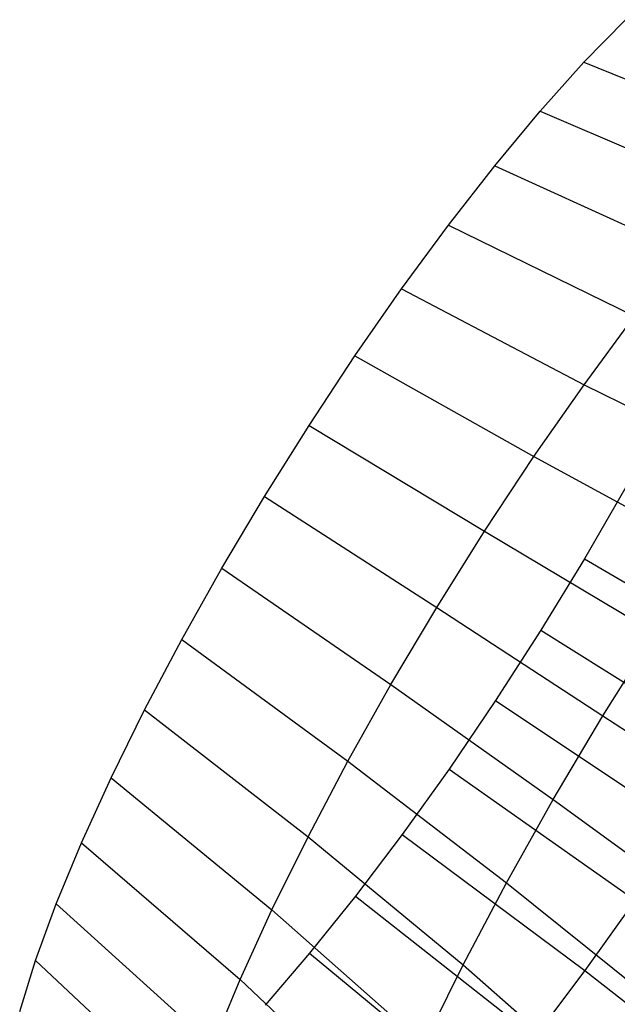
# Model space of a CAD drawing. Extents: x -11.4 to 11.4, y 1.8 to 24.6.
# Tile 31 of 199: x -2.344 to -1.943, y 6.805 to 7.464. Entities that reach past the tile are written whole.
import ezdxf

# ---------------------------------------------------------------- set-up
doc = ezdxf.new("R2010")
doc.units = 0
doc.header["$MEASUREMENT"] = 0
doc.layers.get('0').update_dxf_attribs({"color": 13, "linetype": 'CONTINUOUS'})

# ---------------------------------------------------------------- blocks, each defined once
blk = doc.blocks.new('GRUPUJ_4')
at = {"color": 0}
for p, q in [((9.43907, 5.59385, 4.13442), (9.46686, 5.62237, 4.17406)), ((9.43907, 5.59385, 4.13442), (9.46686, 5.62237, 4.17406)), ((9.4098, 5.5611, 4.09937), (9.43907, 5.59385, 4.13442)), ((9.4098, 5.5611, 4.09937), (9.43907, 5.59385, 4.13442)), ((9.43907, 5.59385, 4.13442), (9.57035, 5.54094, 4.07752)), ((9.43907, 5.59385, 4.13442), (9.57035, 5.54094, 4.07752)), ((9.37942, 5.52456, 4.06939), (9.4098, 5.5611, 4.09937)), ((9.37942, 5.52456, 4.06939), (9.4098, 5.5611, 4.09937)), ((9.4098, 5.5611, 4.09937), (9.53891, 5.50577, 4.03989)), ((9.4098, 5.5611, 4.09937), (9.53891, 5.50577, 4.03989)), ((9.34833, 5.4847, 4.04484), (9.37942, 5.52456, 4.06939)), ((9.34833, 5.4847, 4.04484), (9.37942, 5.52456, 4.06939)), ((9.37942, 5.52456, 4.06939), (9.50629, 5.46653, 4.00768)), ((9.37942, 5.52456, 4.06939), (9.50629, 5.46653, 4.00768)), ((9.31694, 5.44205, 4.02607), (9.34833, 5.4847, 4.04484)), ((9.31694, 5.44205, 4.02607), (9.34833, 5.4847, 4.04484)), ((9.34833, 5.4847, 4.04484), (9.4729, 5.42372, 3.98132)), ((9.34833, 5.4847, 4.04484), (9.4729, 5.42372, 3.98132)), ((9.28565, 5.39716, 4.0133), (9.31694, 5.44205, 4.02607)), ((9.28565, 5.39716, 4.0133), (9.31694, 5.44205, 4.02607)), ((9.31694, 5.44205, 4.02607), (9.43918, 5.37791, 3.96115)), ((9.31694, 5.44205, 4.02607), (9.43918, 5.37791, 3.96115)), ((9.43918, 5.37791, 3.96115), (9.4729, 5.42372, 3.98132)), ((9.43918, 5.37791, 3.96115), (9.4729, 5.42372, 3.98132)), ((9.25488, 5.35061, 4.00671), (9.28565, 5.39716, 4.0133)), ((9.25488, 5.35061, 4.00671), (9.28565, 5.39716, 4.0133)), ((9.28565, 5.39716, 4.0133), (9.40558, 5.3297, 3.94744)), ((9.28565, 5.39716, 4.0133), (9.40558, 5.3297, 3.94744)), ((9.40558, 5.3297, 3.94744), (9.43918, 5.37791, 3.96115)), ((9.40558, 5.3297, 3.94744), (9.43918, 5.37791, 3.96115)), ((9.43918, 5.37791, 3.96115), (9.5591, 5.31842, 3.888)), ((9.43918, 5.37791, 3.96115), (9.5591, 5.31842, 3.888)), ((9.22502, 5.30301, 4.00639), (9.25488, 5.35061, 4.00671)), ((9.22502, 5.30301, 4.00639), (9.25488, 5.35061, 4.00671)), ((9.25488, 5.35061, 4.00671), (9.37253, 5.27971, 3.94037)), ((9.25488, 5.35061, 4.00671), (9.37253, 5.27971, 3.94037)), ((9.37253, 5.27971, 3.94037), (9.40558, 5.3297, 3.94744)), ((9.37253, 5.27971, 3.94037), (9.40558, 5.3297, 3.94744)), ((9.40558, 5.3297, 3.94744), (9.52259, 5.26602, 3.8731)), ((9.40558, 5.3297, 3.94744), (9.52259, 5.26602, 3.8731)), ((9.46721, 5.30932, 4.95663), (9.43945, 5.26131, 4.96568)), ((9.46721, 5.30932, 4.95663), (9.43945, 5.26131, 4.96568)), ((9.19646, 5.25498, 4.01233), (9.22502, 5.30301, 4.00639)), ((9.19646, 5.25498, 4.01233), (9.22502, 5.30301, 4.00639)), ((9.22502, 5.30301, 4.00639), (9.34046, 5.22859, 3.94002)), ((9.22502, 5.30301, 4.00639), (9.34046, 5.22859, 3.94002)), ((9.34046, 5.22859, 3.94002), (9.37253, 5.27971, 3.94037)), ((9.34046, 5.22859, 3.94002), (9.37253, 5.27971, 3.94037)), ((9.37253, 5.27971, 3.94037), (9.48667, 5.2117, 3.86542)), ((9.37253, 5.27971, 3.94037), (9.48667, 5.2117, 3.86542)), ((9.43945, 5.26131, 4.96568), (9.41019, 5.21342, 4.96849)), ((9.43945, 5.26131, 4.96568), (9.41019, 5.21342, 4.96849)), ((9.43945, 5.26131, 4.96568), (9.57076, 5.18381, 4.97029)), ((9.43945, 5.26131, 4.96568), (9.57076, 5.18381, 4.97029)), ((9.16958, 5.20715, 4.02446), (9.19646, 5.25498, 4.01233)), ((9.16958, 5.20715, 4.02446), (9.19646, 5.25498, 4.01233)), ((9.19646, 5.25498, 4.01233), (9.30979, 5.17701, 3.9464)), ((9.19646, 5.25498, 4.01233), (9.30979, 5.17701, 3.9464)), ((9.30979, 5.17701, 3.9464), (9.34046, 5.22859, 3.94002)), ((9.30979, 5.17701, 3.9464), (9.34046, 5.22859, 3.94002)), ((9.34046, 5.22859, 3.94002), (9.45183, 5.15615, 3.86504)), ((9.34046, 5.22859, 3.94002), (9.45183, 5.15615, 3.86504)), ((9.41019, 5.21342, 4.96849), (9.37983, 5.16627, 4.96503)), ((9.41019, 5.21342, 4.96849), (9.37983, 5.16627, 4.96503)), ((9.41019, 5.21342, 4.96849), (9.53934, 5.13237, 4.97331)), ((9.41019, 5.21342, 4.96849), (9.53934, 5.13237, 4.97331)), ((9.45183, 5.15615, 3.86504), (9.48667, 5.2117, 3.86542)), ((9.45183, 5.15615, 3.86504), (9.48667, 5.2117, 3.86542)), ((9.14473, 5.16015, 4.04262), (9.16958, 5.20715, 4.02446)), ((9.14473, 5.16015, 4.04262), (9.16958, 5.20715, 4.02446)), ((9.16958, 5.20715, 4.02446), (9.28092, 5.12564, 3.95943)), ((9.16958, 5.20715, 4.02446), (9.28092, 5.12564, 3.95943)), ((9.28092, 5.12564, 3.95943), (9.30979, 5.17701, 3.9464)), ((9.28092, 5.12564, 3.95943), (9.30979, 5.17701, 3.9464)), ((9.30979, 5.17701, 3.9464), (9.4185, 5.1001, 3.87197)), ((9.30979, 5.17701, 3.9464), (9.4185, 5.1001, 3.87197)), ((9.37983, 5.16627, 4.96503), (9.34875, 5.12048, 4.95534)), ((9.37983, 5.16627, 4.96503), (9.34875, 5.12048, 4.95534)), ((9.37983, 5.16627, 4.96503), (9.50673, 5.08173, 4.96959)), ((9.37983, 5.16627, 4.96503), (9.50673, 5.08173, 4.96959)), ((9.12222, 5.11457, 4.06658), (9.14473, 5.16015, 4.04262)), ((9.12222, 5.11457, 4.06658), (9.14473, 5.16015, 4.04262)), ((9.14473, 5.16015, 4.04262), (9.25423, 5.07515, 3.97893)), ((9.14473, 5.16015, 4.04262), (9.25423, 5.07515, 3.97893)), ((9.4185, 5.1001, 3.87197), (9.45183, 5.15615, 3.86504)), ((9.4185, 5.1001, 3.87197), (9.45183, 5.15615, 3.86504)), ((9.45183, 5.15615, 3.86504), (9.55865, 5.086, 3.78174)), ((9.45183, 5.15615, 3.86504), (9.55865, 5.086, 3.78174)), ((9.25423, 5.07515, 3.97893), (9.28092, 5.12564, 3.95943)), ((9.25423, 5.07515, 3.97893), (9.28092, 5.12564, 3.95943)), ((9.28092, 5.12564, 3.95943), (9.38713, 5.04429, 3.88613)), ((9.28092, 5.12564, 3.95943), (9.38713, 5.04429, 3.88613)), ((9.34875, 5.12048, 4.95534), (9.31736, 5.07663, 4.93954)), ((9.34875, 5.12048, 4.95534), (9.31736, 5.07663, 4.93954)), ((9.34875, 5.12048, 4.95534), (9.47335, 5.03255, 4.95918)), ((9.34875, 5.12048, 4.95534), (9.47335, 5.03255, 4.95918)), ((9.10236, 5.07103, 4.09602), (9.12222, 5.11457, 4.06658)), ((9.10236, 5.07103, 4.09602), (9.12222, 5.11457, 4.06658)), ((9.12222, 5.11457, 4.06658), (9.23006, 5.02621, 4.00467)), ((9.12222, 5.11457, 4.06658), (9.23006, 5.02621, 4.00467)), ((9.38713, 5.04429, 3.88613), (9.4185, 5.1001, 3.87197)), ((9.38713, 5.04429, 3.88613), (9.4185, 5.1001, 3.87197)), ((9.4185, 5.1001, 3.87197), (9.52214, 5.02459, 3.78934)), ((9.4185, 5.1001, 3.87197), (9.52214, 5.02459, 3.78934)), ((9.23006, 5.02621, 4.00467), (9.25423, 5.07515, 3.97893)), ((9.23006, 5.02621, 4.00467), (9.25423, 5.07515, 3.97893)), ((9.25423, 5.07515, 3.97893), (9.35812, 4.98943, 3.90732)), ((9.25423, 5.07515, 3.97893), (9.35812, 4.98943, 3.90732)), ((9.31736, 5.07663, 4.93954), (9.28606, 5.03531, 4.91785)), ((9.31736, 5.07663, 4.93954), (9.28606, 5.03531, 4.91785)), ((9.31736, 5.07663, 4.93954), (9.43963, 4.98546, 4.94221)), ((9.31736, 5.07663, 4.93954), (9.43963, 4.98546, 4.94221)), ((9.0854, 5.03008, 4.13056), (9.10236, 5.07103, 4.09602)), ((9.0854, 5.03008, 4.13056), (9.10236, 5.07103, 4.09602)), ((9.10236, 5.07103, 4.09602), (9.20873, 4.97944, 4.03628)), ((9.10236, 5.07103, 4.09602), (9.20873, 4.97944, 4.03628)), ((9.35812, 4.98943, 3.90732), (9.38713, 5.04429, 3.88613)), ((9.35812, 4.98943, 3.90732), (9.38713, 5.04429, 3.88613)), ((9.38713, 5.04429, 3.88613), (9.48777, 4.96342, 3.80485)), ((9.38713, 5.04429, 3.88613), (9.48777, 4.96342, 3.80485)), ((9.28606, 5.03531, 4.91785), (9.25528, 4.99705, 4.89054)), ((9.28606, 5.03531, 4.91785), (9.25528, 4.99705, 4.89054)), ((9.28606, 5.03531, 4.91785), (9.40603, 4.94108, 4.91891)), ((9.28606, 5.03531, 4.91785), (9.40603, 4.94108, 4.91891)), ((9.47335, 5.03255, 4.95918), (9.43963, 4.98546, 4.94221)), ((9.47335, 5.03255, 4.95918), (9.43963, 4.98546, 4.94221)), ((9.07157, 4.99226, 4.16975), (9.0854, 5.03008, 4.13056)), ((9.07157, 4.99226, 4.16975), (9.0854, 5.03008, 4.13056)), ((9.0854, 5.03008, 4.13056), (9.19052, 4.93546, 4.07338)), ((9.0854, 5.03008, 4.13056), (9.19052, 4.93546, 4.07338)), ((9.20873, 4.97944, 4.03628), (9.23006, 5.02621, 4.00467)), ((9.20873, 4.97944, 4.03628), (9.23006, 5.02621, 4.00467)), ((9.23006, 5.02621, 4.00467), (9.33186, 4.93624, 3.93528)), ((9.23006, 5.02621, 4.00467), (9.33186, 4.93624, 3.93528)), ((9.25528, 4.99705, 4.89054), (9.22541, 4.96235, 4.85797)), ((9.25528, 4.99705, 4.89054), (9.22541, 4.96235, 4.85797)), ((9.25528, 4.99705, 4.89054), (9.37297, 4.89999, 4.88958)), ((9.25528, 4.99705, 4.89054), (9.37297, 4.89999, 4.88958)), ((9.06104, 4.95807, 4.21307), (9.07157, 4.99226, 4.16975)), ((9.06104, 4.95807, 4.21307), (9.07157, 4.99226, 4.16975)), ((9.07157, 4.99226, 4.16975), (9.17566, 4.89485, 4.11546)), ((9.07157, 4.99226, 4.16975), (9.17566, 4.89485, 4.11546)), ((9.33186, 4.93624, 3.93528), (9.35812, 4.98943, 3.90732)), ((9.33186, 4.93624, 3.93528), (9.35812, 4.98943, 3.90732)), ((9.35812, 4.98943, 3.90732), (9.45598, 4.90331, 3.82808)), ((9.35812, 4.98943, 3.90732), (9.45598, 4.90331, 3.82808)), ((9.19052, 4.93546, 4.07338), (9.20873, 4.97944, 4.03628)), ((9.19052, 4.93546, 4.07338), (9.20873, 4.97944, 4.03628)), ((9.20873, 4.97944, 4.03628), (9.30868, 4.88542, 3.96964)), ((9.20873, 4.97944, 4.03628), (9.30868, 4.88542, 3.96964)), ((9.43963, 4.98546, 4.94221), (9.40603, 4.94108, 4.91891)), ((9.43963, 4.98546, 4.94221), (9.40603, 4.94108, 4.91891)), ((9.43963, 4.98546, 4.94221), (9.55959, 4.89196, 4.95405)), ((9.43963, 4.98546, 4.94221), (9.55959, 4.89196, 4.95405))]:
    blk.add_line(p, q, dxfattribs=at)
blk = doc.blocks.new('SATELLITE_M_ZWIS-11230-112')
at = {"color": 0}
blk.add_blockref('GRUPUJ_4', (-11.40464, 1.84184, 0.62927), dxfattribs=at)

msp = doc.modelspace()

# ---------------------------------------------------------------- block references
at = {"color": 0}
msp.add_blockref('SATELLITE_M_ZWIS-11230-112', (0, 0), dxfattribs=at)

doc.saveas('drawing.dxf')
